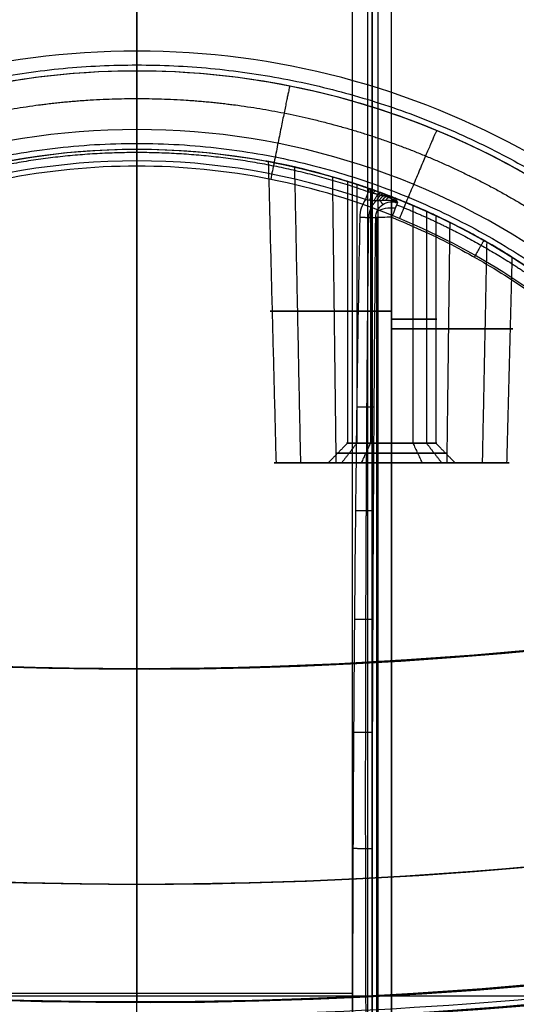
# Model space of a CAD drawing. Header units: millimetres. Extents: x -133 to 133, y 0 to 269.
# Tile 5 of 225: x -3 to 10, y 21 to 46. Entities that reach past the tile are written whole.
import ezdxf

# ---------------------------------------------------------------- set-up
doc = ezdxf.new("R2010")
doc.units = ezdxf.units.MM
for name, color, linetype, true_color in [('COTA', 252, 'Continuous', 0x696969), ('NEGRO', 7, 'Continuous', 0x1f1f1f), ('PANTALLA', 7, 'Continuous', 0xececec)]:
    doc.layers.add(name, color=color, linetype=linetype, true_color=true_color)

# ---------------------------------------------------------------- blocks, each defined once
blk = doc.blocks.new('DOME 29910')
at = {"layer": 'NEGRO', "extrusion": (0, 0, -1)}
for centre, radius, start, end in [((-8.321323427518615e-17, 136.25, -134), 116.5, 57.22053469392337, 237.2205346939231), ((-1.168617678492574e-15, 136.25, -123.5), 115.5, 57.2205346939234, 237.2205346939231), ((-5.725350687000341e-15, 136.25, -134), 115.5, 57.22053469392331, 237.2205346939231), ((0, 136.25, -128.75), 116.5, 57.22053469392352, 237.2205347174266), ((0, 136.25, -128.75), 115.5, 57.22053469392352, 237.2205347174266), ((3.786532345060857e-28, 136.25, -136), 115, 270.0000000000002, 90.0000000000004), ((-1.009741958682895e-28, 136.25, -136), 115, 89.9999999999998, 269.9999999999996), ((4.03896783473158e-28, 136.25, -136), 112, 270.0000000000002, 90.0000000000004), ((-3.534096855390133e-28, 136.25, -136), 112, 89.9999999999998, 269.9999999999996), ((0, 136.25, -128.75), 116.5, 237.2205347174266, 57.22053468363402), ((-1.350793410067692e-14, 136.25, -123.5), 116.5, 237.2205346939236, 57.22053469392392), ((-2.280319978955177e-14, 136.25, -134), 116.5, 237.2205346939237, 57.22053469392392), ((0, 136.25, -128.75), 115.5, 237.2205347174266, 57.22053468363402), ((-8.924816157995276e-15, 136.25, -134), 115.5, 237.2205346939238, 57.22053469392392), ((0, 136.25, -122.5), 106.5, 237.2205347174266, 57.22053468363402), ((-8.231410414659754e-15, 136.25, -123), 106.5, 237.2205346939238, 57.22053469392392), ((0, 136.25, -129.5), 115, 270.0000000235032, 358.0347444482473), ((0, 136.25, -129.5), 112, 270.0000000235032, 357.9820821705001), ((0, 25, -47.8277525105), 20, 0, 180.000000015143), ((2.779543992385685e-11, 25.00000000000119, -89.49999999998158), 20.00000000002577, 31.38814982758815, 148.6118501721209), ((0, 25, -47.8277525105), 18, 76.14509597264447, 180.0000000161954), ((-9.857417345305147e-10, 24.99999999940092, -3.800685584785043), 18.00000000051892, 70.76658342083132, 109.2334165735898), ((-6.428178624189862e-12, 24.99999999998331, -91.49999999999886), 17.99999999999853, 18.92464441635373, 161.0753555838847), ((0, 25, -19.50409369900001), 18, 107.2908637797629, 115.1506383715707), ((0, 25, -54.50409369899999), 18, 107.2908637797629, 115.1506383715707), ((-6.499999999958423, 41.24807680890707, -3.290830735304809), 0.4072048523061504, 1.069099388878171, 111.4066737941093), ((0, 136.25, -129.5), 112, 242.0179177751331, 270.000000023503), ((0, 136.25, -129.5), 115, 241.9652555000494, 270.0000000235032)]:
    blk.add_arc(centre, radius, start, end, dxfattribs=at)
at = {"layer": 'NEGRO'}
for centre, radius, start, end in [((2.142676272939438e-15, 136.25, 123.5), 116.5, 302.7794653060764, 122.7794653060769), ((0, 136.25, 123), 115, 90, 270), ((-5.092224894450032e-14, 136.2500000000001, 123), 114.9999999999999, 302.7794653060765, 122.7794653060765), ((-3.492813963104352e-14, 136.2500000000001, 122), 114.9999999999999, 302.7794653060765, 122.7794653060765), ((0, 136.25, 123), 115, 270, 90), ((-5.048709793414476e-29, 136.25, 123), 112, 90.00000000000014, 270), ((0, 136.25, 123), 112, 270, 90), ((-3.341254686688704e-15, 136.25, 123.5), 115.5, 122.7794653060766, 302.7794653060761), ((1.469960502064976e-15, 136.25, 122), 115, 122.7794653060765, 302.7794653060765), ((1.469960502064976e-15, 136.25, 123), 115, 122.7794653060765, 302.7794653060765), ((-9.701370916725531e-15, 136.25, 122), 106.5, 122.7794653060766, 302.7794653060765), ((0, 25, 90), 20.49999999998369, 31.38814982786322, 148.6118501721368), ((0, 25, 92), 18.5, 18.92464441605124, 161.0753555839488), ((1.590030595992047e-10, 25.00000000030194, 3.500685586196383), 17.69999999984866, 70.76658342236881, 109.2334165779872), ((6.499999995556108, 41.24807681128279, 3.500685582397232), 0.8144096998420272, 145.2691548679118, 178.9309007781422)]:
    blk.add_arc(centre, radius, start, end, dxfattribs=at)
at = {"layer": 'NEGRO', "extrusion": (1.105479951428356e-30, -0.8580265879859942, -0.5136052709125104)}
blk.add_arc((6.499999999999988, -18.1126571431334, -37.23115469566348), 0.5, 222.555289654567, 281.1138550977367, dxfattribs=at)
at = {"layer": 'NEGRO', "extrusion": (1, 0, 0)}
blk.add_arc((41.248076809, 3.580975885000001, 6.499999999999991), 0.4999999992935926, 271.5000014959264, 324.5367427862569, dxfattribs=at)
at = {"layer": 'NEGRO', "extrusion": (-0.9284176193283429, 0.3714110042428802, 0.009725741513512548)}
blk.add_arc((-40.7115382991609, 3.490496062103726, 9.320102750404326), 0.5000000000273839, 215.4728943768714, 268.607329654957, dxfattribs=at)
at = {"layer": 'NEGRO', "extrusion": (-3.534537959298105e-10, 0.9996573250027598, 0.0261769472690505)}
blk.add_arc((-6.500000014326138, 2.500000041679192, 41.32768113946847), 0.4999999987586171, 269.9999999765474, 324.51504101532, dxfattribs=at)
at = {"layer": 'NEGRO', "extrusion": (0, 1, 0)}
for centre, radius, start, end in [((-6.5, 54.5, 38.87121067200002), 3.101371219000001, 270, 90.00000002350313), ((-6.5, 19.5, 38.87121067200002), 3.101371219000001, 270, 90.00000002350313), ((-6.5, 19.5, 38.41306139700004), 3.089374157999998, 90.00000002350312, 269.9999999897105), ((-6.5, 54.5, 38.41306139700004), 3.089374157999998, 90.00000002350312, 269.9999999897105), ((-6.5, 54.5, 35.5), 1.150000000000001, 269.9999999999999, 90), ((-6.5, 19.5, 35.5), 1.150000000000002, 269.9999999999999, 90), ((-6.5, 54.5, 35), 3.000000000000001, 269.9999999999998, 90), ((-6.5, 19.5, 35), 2.999999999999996, 269.9999999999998, 90), ((-6.5, 54.5, 35), 1.65, 270, 90), ((-6.5, 19.5, 35), 1.65, 270, 90), ((-6.499999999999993, 19.5, 35), 1.649999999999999, 90.00000000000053, 270.0000000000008), ((-6.499999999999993, 19.5, 35), 3, 90.0000000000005, 270.0000000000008), ((-6.499999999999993, 54.5, 35), 1.650000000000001, 90.00000000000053, 270.0000000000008), ((-6.499999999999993, 54.5, 35), 3.000000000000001, 90.0000000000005, 270.0000000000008)]:
    blk.add_arc(centre, radius, start, end, dxfattribs=at)
at = {"layer": 'NEGRO', "extrusion": (0, -1, 0)}
for centre, radius, start, end in [((6.5, 54.5, -38.8643018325), 1.149999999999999, 90.00000002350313, 269.9999999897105), ((6.5, 19.5, -38.8643018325), 1.149999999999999, 90.00000002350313, 269.9999999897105), ((6.5, 19.5, -38.661561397), 1.149999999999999, 270, 90.00000001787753), ((6.5, 54.5, -38.661561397), 1.149999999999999, 270, 90.00000001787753), ((6.499999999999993, 19.5, -35.5), 1.150000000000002, 270.0000000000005, 90.0000000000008), ((6.499999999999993, 54.5, -35.5), 1.15, 270.0000000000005, 90.0000000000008), ((6.5, 54.5, -35.24999999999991), 1.399999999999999, 90.00000002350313, 269.9999999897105), ((6.5, 19.5, -35.24999999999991), 1.399999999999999, 90.00000002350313, 269.9999999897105), ((6.5, 19.5, -35.24999999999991), 1.399999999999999, 270, 90.00000002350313), ((6.5, 54.5, -35.24999999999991), 1.399999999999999, 270, 90.00000002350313)]:
    blk.add_arc(centre, radius, start, end, dxfattribs=at)
at = {"layer": 'NEGRO'}
for points, weights, degree in [([(62.83604433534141, 38.67075849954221, 122.4393398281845), (257.994527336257, 164.342847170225, 122.4393398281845), (132.3224386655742, 359.5013301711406, 122.4393398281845), (-62.83604433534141, 233.8292415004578, 122.4393398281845)], [0.8164906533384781, 0.2721635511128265, 0.2721635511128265, 0.8164906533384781], 3), ([(62.45321183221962, 39.26526608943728, 123.1464466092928), (256.4226796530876, 164.1716897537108, 123.1464466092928), (131.5162559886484, 358.1411575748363, 123.1464466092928), (-62.45321183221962, 233.2347339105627, 123.1464466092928)], [0.8164906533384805, 0.2721635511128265, 0.2721635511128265, 0.8164906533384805], 3), ([(-62.83604433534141, 233.8292415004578, 122.4393398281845), (-257.9945273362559, 108.1571528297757, 122.4393398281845), (-132.3224386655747, -87.0013301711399, 122.4393398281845), (62.83604433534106, 38.67075849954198, 122.4393398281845)], [0.8164906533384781, 0.2721635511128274, 0.2721635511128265, 0.8164906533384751], 3), ([(-62.45321183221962, 233.2347339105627, 123.1464466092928), (-256.4226796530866, 108.3283102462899, 123.1464466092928), (-131.5162559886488, -85.64115757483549, 123.1464466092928), (62.45321183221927, 39.26526608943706, 123.1464466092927)], [0.8164906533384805, 0.2721635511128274, 0.2721635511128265, 0.8164906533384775], 3), ([(0, 45.49999999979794, 90.00000000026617), (0, 45.20710678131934, 89.9999999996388), (0, 45.00000000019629, 89.79289321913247), (0, 45.00000000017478, 89.50000000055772)], [0.7273979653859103, 0.5853646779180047, 0.5853646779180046, 0.7273979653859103], 3), ([(-17.19818612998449, 35.4929359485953, 89.85355339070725), (-8.423603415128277, 49.87469787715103, 89.85355339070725), (8.42360341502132, 49.87469787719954, 89.85355339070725), (17.19818612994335, 35.4929359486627, 89.85355339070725)], [0.8164906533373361, 0.5556671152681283, 0.5556671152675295, 0.8164906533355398], 3), ([(-3.252433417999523e-14, 45.00000000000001, 3.613758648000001), (-3.234923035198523e-14, 44.99999999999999, 1.178366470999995), (-2.83894034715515e-14, 42.565442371, 1.114615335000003)], [1, 0.716301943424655, 1], 2), ([(3.901806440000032, 44.615705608, 3.604953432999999), (3.889598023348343, 44.61813401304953, 1.16836695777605), (3.414080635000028, 42.229184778, 1.105810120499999)], [1, 0.716126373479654, 1], 2), ([(0, 43.49999999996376, 92.00000000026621), (0, 43.207106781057, 91.99999999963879), (0, 42.99999999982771, 91.79289321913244), (0, 42.99999999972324, 91.50000000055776)], [0.6334099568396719, 0.5097289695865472, 0.5097289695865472, 0.6334099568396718], 3), ([(7.6536686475, 43.4775906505, 3.578876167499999), (7.631077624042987, 43.48694815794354, 1.138745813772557), (6.6969600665, 41.23333419, 1.079732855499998)], [1, 0.7156061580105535, 1], 2), ([(-17.16555760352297, 30.88533403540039, 91.85355339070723), (-10.4118955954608, 50.5835148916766, 91.85355339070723), (10.4118955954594, 50.58351489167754, 91.85355339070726), (17.16555760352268, 30.88533403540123, 91.8535533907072)], [0.8164906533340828, 0.4487020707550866, 0.448702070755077, 0.8164906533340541], 3), ([(0, 43.00000000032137, 3.800685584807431), (0, 42.99999999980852, 3.624949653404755), (0, 42.87573593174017, 3.50068558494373), (0, 42.70000000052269, 3.500685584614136)], [0.9298823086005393, 0.7483114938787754, 0.74831149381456, 0.9298823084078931], 3), ([(5.900567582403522, 41.91235572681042, 3.588553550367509), (2.042871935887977, 43.2582707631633, 3.588553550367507), (-2.042871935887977, 43.2582707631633, 3.588553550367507), (-5.900567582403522, 41.91235572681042, 3.588553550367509)], [0.8164906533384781, 0.786108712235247, 0.786108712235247, 0.8164906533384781], 3), ([(5.929512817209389, 41.99531928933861, 3.800685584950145), (5.929512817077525, 41.99531928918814, 3.500685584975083), (5.830687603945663, 41.71206396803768, 3.500685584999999)], [1, 0.707106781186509, 1], 2), ([(5.940315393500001, 41.693774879, 3.490798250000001), (6.038492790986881, 41.95698669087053, 3.508395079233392), (6.088225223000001, 41.93911194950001, 3.784865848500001)], [0.9999999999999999, 0.7292626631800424, 0.9999999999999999], 2), ([(6.053956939, 41.68253156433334, 3.462456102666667), (6.155053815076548, 41.915188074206, 3.499792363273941), (6.240379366, 41.883650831, 3.739518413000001)], [1, 0.760179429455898, 1], 2), ([(6.114653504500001, 41.6807446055, 3.442008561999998), (6.217825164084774, 41.89228002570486, 3.489589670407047), (6.313666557, 41.856382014, 3.706802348)], [1, 0.7807218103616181, 1], 2), ([(6.179790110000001, 41.6821078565, 3.418240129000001), (6.284256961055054, 41.86770678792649, 3.475765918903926), (6.384164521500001, 41.8298081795, 3.668772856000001)], [0.9999999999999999, 0.8056209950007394, 0.9999999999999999], 2), ([(6.275657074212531, 41.58790918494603, 3.2908307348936), (6.258270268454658, 41.61424654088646, 3.335121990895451), (6.237009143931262, 41.64645267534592, 3.374123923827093), (6.212267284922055, 41.68393139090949, 3.406457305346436)], [0.7624004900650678, 0.7428061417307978, 0.7300110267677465, 0.7240151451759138], 3), ([(6.253275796, 41.686486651, 3.391921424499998), (6.356290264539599, 41.84067042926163, 3.458644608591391), (6.452433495, 41.8037526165, 3.6266629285)], [1, 0.8357985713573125, 1], 2), ([(6.519607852, 41.77780419, 3.582643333), (6.437021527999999, 41.80989602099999, 3.438987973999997), (6.341897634, 41.692096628, 3.364409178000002)], [1, 0.871536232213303, 1], 2), ([(6.595955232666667, 41.72556605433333, 3.439043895), (6.542715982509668, 41.72499654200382, 3.372161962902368), (6.481742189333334, 41.684294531, 3.328190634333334)], [1, 0.9617166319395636, 1], 2), ([(18, 25, 3.155505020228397), (18, 32.66989402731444, 3.350769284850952), (13.668717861, 38.99976522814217, 3.511918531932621), (6.519607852, 41.77780419, 3.582643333)], [1, 0.883525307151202, 0.883525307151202, 1], 3), ([(6.105819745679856, 41.68082199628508, 3.445136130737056), (5.980166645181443, 41.56636671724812, 3.445136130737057), (5.917657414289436, 41.41523679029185, 3.445136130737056), (5.914741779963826, 41.2589985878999, 3.445136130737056)], [0.7244093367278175, 0.7411549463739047, 0.8061396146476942, 0.9193633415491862], 3), ([(6.625949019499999, 41.683019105, 3.364818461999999), (6.595405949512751, 41.67898151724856, 3.333801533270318), (6.562029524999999, 41.6646416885, 3.309478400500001)], [1, 0.9895482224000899, 1], 2), ([(5.685732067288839, 41.26327224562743, 3.500685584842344), (5.943364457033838, 41.2584644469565, 3.500685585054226), (6.092866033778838, 41.25567452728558, 3.290830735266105)], [1, 0.888901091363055, 1], 2), ([(6.499999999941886, 41.26116528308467, 3.081147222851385), (13.35867906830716, 38.51736892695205, 3.009298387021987), (17.50000000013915, 32.4002325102, 2.849115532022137), (17.5, 25.01308847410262, 2.655676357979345)], [1, 0.885385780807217, 0.885385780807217, 1], 3), ([(8.855407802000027, 40.67104823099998, 3.554466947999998), (8.849926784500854, 40.67414544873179, 3.065778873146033), (8.609425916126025, 40.24883275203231, 3.054638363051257)], [1, 0.7151202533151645, 0.9999972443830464], 2), ([(6.054449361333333, 36.41777949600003, 3.227510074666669), (5.915403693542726, 36.41963310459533, 3.500685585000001), (5.608898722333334, 36.42371910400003, 3.500685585)], [1, 0.852540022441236, 1], 2), ([(6.038451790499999, 33.77376713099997, 3.192903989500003), (5.91028695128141, 33.77516483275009, 3.500685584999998), (5.576903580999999, 33.77880054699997, 3.500685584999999)], [1, 0.8319966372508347, 1], 2), ([(6.0249545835, 31.0014688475, 3.156618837), (5.912023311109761, 31.00243954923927, 3.500685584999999), (5.5499091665, 31.005552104, 3.500685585)], [1, 0.8098970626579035, 1], 2), ([(6.014191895, 28.1216522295, 3.1189264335), (5.921279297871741, 28.12224439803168, 3.500685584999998), (5.52838379, 28.124748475, 3.500685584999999)], [1, 0.786282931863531, 1], 2), ([(6.006357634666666, 25.15819180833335, 3.080139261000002), (5.938670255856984, 25.15847709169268, 3.500685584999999), (5.51271527, 25.16027237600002, 3.500685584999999)], [1, 0.7612185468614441, 1], 2)]:
    blk.add_rational_spline(points, weights, degree=degree, dxfattribs=at)
for points in [[(0, 45.499999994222, 90), (0, 154.4999999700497, 90)], [(0, 43.49999998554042, 92), (0, 154.3034341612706, 92)], [(5.886505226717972, 118.5394915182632, 96.68280335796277), (5.886505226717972, 0, 96.68280335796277)], [(6, 118.568858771, 97), (6, 0, 97)], [(6, 0, 97.25), (6, 118.5619458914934, 97.25)], [(6, 118.555033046, 97.5), (6, -1.06895786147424e-31, 97.50000000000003)], [(6.146446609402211, 118.5955651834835, 97.85355339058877), (6.146446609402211, 1.743072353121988e-14, 97.85355339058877)], [(6.5, 0, 98), (6.500000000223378, 118.7185625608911, 98.00000000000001)], [(5.5, 0, 96.5), (5.5, 118.420698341, 96.5)], [(0, 9.649999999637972, 96.5), (0, 117.5916506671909, 96.5)], [(0, 10.02499996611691, 100), (0, 114.9999999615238, 100)], [(3.90180644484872, 44.6157056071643, 89.50000001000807), (3.90180644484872, 44.6157056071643, 3.604923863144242)], [(0, 9.650000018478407, 3.500685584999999), (0, 42.69999998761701, 3.500685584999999)], [(0, 9.769184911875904, 0.2558151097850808), (0, 42.56544235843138, 1.114615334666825)], [(3.557644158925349, 35, 55.08527096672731), (3.360307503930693, 42.68362145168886, 55.12452366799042)], [(3.557644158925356, 35, 20.08527096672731), (3.360307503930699, 42.68362145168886, 20.12452366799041)], [(3.511625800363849, 42.65413504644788, 91.50000001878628), (3.511625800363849, 42.65413504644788, 55.64562892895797)], [(3.511625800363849, 42.65413504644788, 53.3543721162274), (3.511625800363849, 42.65413504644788, 20.64562891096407)], [(3.511625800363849, 42.65413504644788, 18.3543720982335), (3.511625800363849, 42.65413504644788, 3.800685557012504)], [(4.180968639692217, 35, 52.59682014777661), (4.028274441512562, 42.54343767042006, 52.47150725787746)], [(4.180968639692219, 35, 17.59682014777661), (4.02827444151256, 42.54343767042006, 17.47150725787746)], [(5.085809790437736, 34.99999999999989, 57.14576379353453), (4.995788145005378, 42.2927699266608, 57.31418244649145)], [(5.085809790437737, 34.99999999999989, 22.14576379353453), (4.99578814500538, 42.2927699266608, 22.31418244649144)], [(5.372096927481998, 42.17964716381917, 54.72435387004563), (5.372096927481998, 35.5, 54.72435387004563)], [(5.372096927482, 42.17964716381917, 19.72435387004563), (5.372096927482, 35.5, 19.72435387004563)], [(5.611037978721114, 42.10309426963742, 53.77044772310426), (5.611037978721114, 35.5, 53.77044772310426)], [(5.611037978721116, 42.10309426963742, 18.77044772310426), (5.611037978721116, 35.5, 18.77044772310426)], [(5.957893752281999, 41.98536572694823, 55.51420945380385), (5.957893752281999, 35.5, 55.51420945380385)], [(5.957893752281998, 41.98536572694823, 20.51420945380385), (5.957893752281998, 35.5, 20.51420945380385)], [(6.500000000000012, 35, 51.5), (6.5, 41.785410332, 51.322317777)], [(6.5, 41.785410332, 57.677682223), (6.500000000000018, 35, 57.5)], [(6.500000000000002, 35.5, 53.35), (6.5, 41.785410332, 53.35)], [(6.5, 41.785410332, 55.65), (6.500000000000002, 35.5, 55.65)], [(6.500000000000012, 35, 16.5), (6.5, 41.785410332, 16.322317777)], [(6.5, 41.785410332, 22.677682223), (6.500000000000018, 35, 22.5)], [(6.500000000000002, 35.5, 18.34999999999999), (6.5, 41.785410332, 18.35)], [(6.5, 41.785410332, 20.65), (6.500000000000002, 35.5, 20.65)], [(6.515298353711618, 41.77947816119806, 20.64989904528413), (6.515298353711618, 41.77947816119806, 18.35010096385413)], [(6.515298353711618, 41.77947816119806, 55.64989904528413), (6.515298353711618, 41.77947816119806, 53.35010096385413)], [(7.042106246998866, 41.56537105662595, 20.51420945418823), (7.042106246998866, 35.50000000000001, 20.51420945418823)], [(7.042106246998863, 41.56537105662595, 55.51420945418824), (7.042106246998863, 35.50000000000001, 55.51420945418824)], [(6.113494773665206, 41.25638002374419, 3.263887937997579), (6.113494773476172, 1.432442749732e-05, 2.183551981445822)], [(6.499999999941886, 41.26116528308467, 3.081147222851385), (6.5, 0, 2.000685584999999)], [(7.388962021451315, 41.41356191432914, 18.77044772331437), (7.388962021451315, 35.5, 18.77044772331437)], [(7.38896202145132, 41.41356191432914, 53.77044772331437), (7.38896202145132, 35.5, 53.77044772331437)], [(7.627903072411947, 41.3038995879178, 19.7243538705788), (7.627903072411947, 35.5, 19.7243538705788)], [(7.627903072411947, 41.3038995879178, 54.72435387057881), (7.627903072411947, 35.5, 54.72435387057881)], [(7.914190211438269, 35, 22.14576379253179), (7.989853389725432, 41.12957192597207, 22.28731964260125)], [(7.914190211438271, 35, 57.14576379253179), (7.989853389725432, 41.12957192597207, 57.28731964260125)], [(8.819031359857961, 35, 17.5968201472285), (8.932933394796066, 40.62701734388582, 17.50334316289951)], [(8.81903135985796, 35, 52.59682014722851), (8.932933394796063, 40.62701734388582, 52.50334316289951)], [(9.442355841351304, 35, 20.08527096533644), (9.57695407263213, 40.24079957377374, 20.11204421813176)], [(9.442355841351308, 35, 55.08527096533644), (9.576954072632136, 40.24079957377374, 55.11204421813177)], [(5.372096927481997, 35.5, 54.72435387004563), (4.881704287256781, 35, 54.82189903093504)], [(5.372096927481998, 35.5, 19.72435387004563), (4.881704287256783, 35, 19.82189903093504)], [(5.611037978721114, 35.5, 53.77044772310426), (5.224532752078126, 35, 53.45325108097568)], [(5.611037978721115, 35.5, 18.77044772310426), (5.224532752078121, 35, 18.45325108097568)], [(5.957893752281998, 35.5, 55.51420945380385), (5.722195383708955, 35, 55.95517008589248)], [(5.957893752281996, 35.5, 20.51420945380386), (5.722195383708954, 35, 20.95517008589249)], [(6.500000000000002, 35.5, 20.65), (6.500000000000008, 35, 21.15)], [(6.5, 35, 17.84999999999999), (6.500000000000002, 35.5, 18.34999999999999)], [(6.500000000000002, 35.5, 55.65), (6.500000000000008, 35, 56.15)], [(6.5, 35, 52.85), (6.500000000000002, 35.5, 53.35)], [(7.042106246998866, 35.50000000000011, 20.51420945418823), (7.277804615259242, 35.00000000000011, 20.95517008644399)], [(7.042106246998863, 35.50000000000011, 55.51420945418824), (7.277804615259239, 35.00000000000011, 55.95517008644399)], [(7.388962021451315, 35.5, 18.77044772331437), (7.775467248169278, 35, 18.45325108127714)], [(7.38896202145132, 35.5, 53.77044772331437), (7.775467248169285, 35, 53.45325108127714)], [(7.627903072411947, 35.5, 19.7243538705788), (8.118295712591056, 35, 19.82189903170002)], [(7.627903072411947, 35.5, 54.72435387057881), (8.118295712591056, 35, 54.82189903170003)], [(3.500000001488, 35, 19.5), (4.850000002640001, 35, 19.5)], [(3.500000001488, 35, 54.5), (4.850000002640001, 35, 54.50000000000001)], [(6.5, 35, 22.499999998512), (6.5, 35, 21.14999999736)], [(6.5, 35, 17.85000000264), (6.5, 35, 16.500000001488)], [(6.5, 35, 57.499999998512), (6.5, 35, 56.14999999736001)], [(6.5, 35, 52.85000000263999), (6.5, 35, 51.500000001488)], [(8.14999999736, 35, 19.5), (9.499999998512, 35, 19.5)], [(8.14999999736, 35, 54.5), (9.499999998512, 35, 54.5)], [(8.642094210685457, 30.10121664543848, 123), (8.642094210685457, 30.10121664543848, 122)], [(-3.97903932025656e-13, 24.25, 136), (0, 24.25, 123)], [(0, 24.24999993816, 123), (0, 21.25000005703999, 123)], [(-17.5, 21.4104175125, 0.5606515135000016), (17.5, 21.4104175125, 0.5606515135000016)], [(-5.501929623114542, 21.4781, 3.500685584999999), (5.501929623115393, 21.4781, 3.500685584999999)], [(0, 21.25, 123), (-4.085620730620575e-13, 21.25, 136)]]:
    blk.add_open_spline(points, degree=1, dxfattribs=at)
for points, knots in [([(-20, 25.00000000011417, 3.155505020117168), (-20, 26.30901178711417, 3.18549799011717), (-19.871078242, 27.61796151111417, 3.215489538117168), (-19.360332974, 30.18565136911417, 3.274322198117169), (-18.978522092, 31.44431316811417, 3.303161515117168), (-17.976659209, 33.86302412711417, 3.35858066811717), (-17.35663198, 35.02301348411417, 3.385159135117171), (-15.902152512, 37.19979583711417, 3.435035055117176), (-15.067736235, 38.21653501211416, 3.458331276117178), (-13.216535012, 40.06773623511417, 3.500747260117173), (-12.199795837, 40.90215251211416, 3.519865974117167), (-10.023013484, 42.35663198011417, 3.553191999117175), (-8.863024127, 42.97665920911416, 3.567398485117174), (-6.444313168, 43.97852209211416, 3.590353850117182), (-5.185651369, 44.36033297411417, 3.59910216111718), (-2.617961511, 44.87107824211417, 3.610804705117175), (-1.308996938, 45.00000000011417, 3.613758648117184), (1.308996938, 45.00000000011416, 3.613758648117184), (2.617961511, 44.87107824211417, 3.610804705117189), (5.185651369, 44.36033297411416, 3.59910216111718), (6.444313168, 43.97852209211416, 3.590353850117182), (8.863024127, 42.97665920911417, 3.567398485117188), (10.023013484, 42.35663198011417, 3.553191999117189), (12.199795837, 40.90215251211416, 3.519865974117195), (13.216535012, 40.06773623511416, 3.500747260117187), (15.067736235, 38.21653501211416, 3.458331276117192), (15.902152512, 37.19979583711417, 3.43503505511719), (17.35663198, 35.02301348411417, 3.385159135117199), (17.976659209, 33.86302412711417, 3.358580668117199), (18.978522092, 31.44431316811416, 3.303161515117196), (19.360332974, 30.18565136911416, 3.274322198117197), (19.871078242, 27.61796151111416, 3.215489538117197), (20, 26.30901178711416, 3.185497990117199), (20, 25.00000000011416, 3.155505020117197)], [1.5707963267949, 1.5707963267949, 1.5707963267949, 1.5707963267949, 1.76714586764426, 1.76714586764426, 1.96349540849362, 1.96349540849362, 2.15984494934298, 2.15984494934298, 2.35619449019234, 2.35619449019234, 2.55254403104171, 2.55254403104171, 2.74889357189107, 2.74889357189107, 2.94524311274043, 2.94524311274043, 3.14159265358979, 3.14159265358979, 3.33794219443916, 3.33794219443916, 3.53429173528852, 3.53429173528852, 3.73064127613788, 3.73064127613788, 3.92699081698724, 3.92699081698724, 4.1233403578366, 4.1233403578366, 4.31968989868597, 4.31968989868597, 4.51603943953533, 4.51603943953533, 4.71238898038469, 4.71238898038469, 4.71238898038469, 4.71238898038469]), ([(6.5, 41.785410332, 57.677682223), (5.707931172, 42.0921319, 57.68571401), (4.875902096, 42.338186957, 57.373485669), (3.667023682, 42.633493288, 56.20829972), (3.298624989, 42.695170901, 55.362012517), (3.298363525, 42.695219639, 53.63895436), (3.663411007, 42.634288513, 52.796400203), (4.874767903, 42.338550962, 51.62639447), (5.702796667, 42.094120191, 51.314233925), (6.5, 41.785410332, 51.322317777)], [4.141592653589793, 4.141592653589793, 4.141592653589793, 4.141592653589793, 4.391592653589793, 4.391592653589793, 4.641592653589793, 4.641592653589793, 4.891592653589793, 4.891592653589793, 5.141592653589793, 5.141592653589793, 5.141592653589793, 5.141592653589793]), ([(6.5, 41.785410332, 22.677682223), (5.707931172, 42.0921319, 22.68571401), (4.875902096, 42.338186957, 22.373485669), (3.667023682, 42.633493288, 21.20829972), (3.298624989, 42.695170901, 20.362012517), (3.298363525, 42.695219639, 18.63895436), (3.663411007, 42.634288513, 17.796400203), (4.874767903, 42.338550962, 16.62639447), (5.702796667, 42.094120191, 16.314233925), (6.5, 41.785410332, 16.322317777)], [4.141592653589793, 4.141592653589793, 4.141592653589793, 4.141592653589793, 4.391592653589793, 4.391592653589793, 4.641592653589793, 4.641592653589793, 4.891592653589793, 4.891592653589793, 5.141592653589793, 5.141592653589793, 5.141592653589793, 5.141592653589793]), ([(17.50000000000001, 25.06544237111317, 0.65636170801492), (17.50000000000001, 26.21082768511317, 0.6863546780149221), (17.38719346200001, 27.35615869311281, 0.7163462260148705), (16.94029135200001, 29.60288731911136, 0.7751788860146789), (16.60620683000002, 30.70421639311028, 0.8040182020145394), (15.72957680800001, 32.82058848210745, 0.859437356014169), (15.18705298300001, 33.83557916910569, 0.8860158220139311), (13.91438344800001, 35.74026372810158, 0.9358917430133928), (13.18426920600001, 36.62991050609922, 0.9591879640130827), (11.56446813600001, 38.24971157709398, 1.001603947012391), (10.67482135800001, 38.9798258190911, 1.020722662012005), (8.77013679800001, 40.25249535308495, 1.0540486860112), (7.755146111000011, 40.79501917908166, 1.068255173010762), (5.63877402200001, 41.67164920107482, 1.091210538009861), (4.537444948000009, 42.00573372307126, 1.09995884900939), (2.290716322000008, 42.45263583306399, 1.111661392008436), (1.145372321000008, 42.56544237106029, 1.114615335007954), (-1.145372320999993, 42.56544237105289, 1.114615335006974), (-2.290716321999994, 42.45263583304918, 1.111661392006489), (-4.537444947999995, 42.00573372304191, 1.099958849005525), (-5.638774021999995, 41.67164920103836, 1.091210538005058), (-7.755146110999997, 40.79501917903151, 1.068255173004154), (-8.770136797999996, 40.25249535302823, 1.054048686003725), (-10.674821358, 38.97982581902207, 1.02072266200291), (-11.564468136, 38.24971157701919, 1.001603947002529), (-13.184269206, 36.62991050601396, 0.9591879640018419), (-13.914383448, 35.7402637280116, 0.9358917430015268), (-15.187052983, 33.83557916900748, 0.886015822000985), (-15.729576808, 32.82058848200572, 0.859437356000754), (-16.60620683, 30.70421639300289, 0.8040182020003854), (-16.940291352, 29.60288731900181, 0.7751788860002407), (-17.387193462, 27.35615869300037, 0.7163462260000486), (-17.5, 26.210827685, 0.6863546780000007), (-17.5, 25.065442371, 0.6563617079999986)], [-4.71238898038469, -4.71238898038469, -4.71238898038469, -4.71238898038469, -4.51603943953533, -4.51603943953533, -4.31968989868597, -4.31968989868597, -4.1233403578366, -4.1233403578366, -3.92699081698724, -3.92699081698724, -3.73064127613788, -3.73064127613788, -3.53429173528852, -3.53429173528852, -3.33794219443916, -3.33794219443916, -3.14159265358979, -3.14159265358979, -2.94524311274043, -2.94524311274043, -2.74889357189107, -2.74889357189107, -2.55254403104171, -2.55254403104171, -2.35619449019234, -2.35619449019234, -2.15984494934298, -2.15984494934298, -1.96349540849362, -1.96349540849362, -1.76714586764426, -1.76714586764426, -1.5707963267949, -1.5707963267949, -1.5707963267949, -1.5707963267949]), ([(6.5, 41.785410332, 53.35), (6.423023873, 41.815218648, 53.35), (6.345487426, 41.844624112, 53.357790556), (6.26949512, 41.872860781, 53.373337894), (6.146978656, 41.918384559, 53.398403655), (6.026063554, 41.961724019, 53.44447441), (5.916233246, 41.999946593, 53.509183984), (5.811312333, 42.036460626, 53.571001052), (5.713986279, 42.069204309, 53.651399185), (5.632421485, 42.096076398, 53.74514404), (5.553057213, 42.122223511, 53.83635977), (5.486677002, 42.143478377, 53.942547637), (5.439249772, 42.158512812, 54.055805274), (5.392042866, 42.173477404, 54.16853677), (5.36242261, 42.182680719, 54.29126504), (5.353218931, 42.185547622, 54.414016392), (5.343828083, 42.188472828, 54.539264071), (5.355469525, 42.184878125, 54.668035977), (5.386971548, 42.174997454, 54.789253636), (5.419904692, 42.164667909, 54.915978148), (5.475530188, 42.147139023, 55.038200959), (5.548026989, 42.12365021, 55.14517237), (5.62497497, 42.098719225, 55.258711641), (5.72328562, 42.066263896, 55.358630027), (5.832641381, 42.028807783, 55.436553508), (5.947659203, 41.989412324, 55.518511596), (6.078445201, 41.943223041, 55.578828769), (6.212179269, 41.894047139, 55.61339985), (6.306371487, 41.859411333, 55.63774912), (6.403698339, 41.822702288, 55.65), (6.5, 41.785410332, 55.65)], [-5.145291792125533, -5.145291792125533, -5.145291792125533, -5.145291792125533, -5.145046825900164, -5.145046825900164, -5.145046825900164, -5.144648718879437, -5.144648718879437, -5.144648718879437, -5.144268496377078, -5.144268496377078, -5.144268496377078, -5.143898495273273, -5.143898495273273, -5.143898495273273, -5.143530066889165, -5.143530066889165, -5.143530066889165, -5.143153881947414, -5.143153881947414, -5.143153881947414, -5.14276022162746, -5.14276022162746, -5.14276022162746, -5.142341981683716, -5.142341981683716, -5.142341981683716, -5.14190193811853, -5.14190193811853, -5.14190193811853, -5.141592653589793, -5.141592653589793, -5.141592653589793, -5.141592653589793]), ([(6.5, 41.785410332, 18.35), (6.423023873, 41.815218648, 18.35), (6.345487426, 41.844624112, 18.357790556), (6.26949512, 41.872860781, 18.373337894), (6.146978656, 41.918384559, 18.398403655), (6.026063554, 41.961724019, 18.44447441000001), (5.916233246, 41.999946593, 18.509183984), (5.811312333, 42.036460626, 18.571001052), (5.713986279, 42.069204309, 18.651399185), (5.632421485, 42.096076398, 18.74514404), (5.553057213, 42.122223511, 18.83635977), (5.486677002, 42.143478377, 18.942547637), (5.439249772, 42.158512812, 19.055805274), (5.392042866, 42.173477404, 19.16853677), (5.36242261, 42.182680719, 19.29126504), (5.353218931, 42.185547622, 19.414016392), (5.343828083, 42.188472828, 19.539264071), (5.355469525, 42.184878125, 19.668035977), (5.386971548, 42.174997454, 19.789253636), (5.419904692, 42.164667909, 19.915978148), (5.475530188, 42.147139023, 20.038200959), (5.548026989, 42.12365021, 20.14517237), (5.62497497, 42.098719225, 20.258711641), (5.72328562, 42.066263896, 20.358630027), (5.832641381, 42.028807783, 20.436553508), (5.947659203, 41.989412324, 20.518511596), (6.078445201, 41.943223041, 20.578828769), (6.212179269, 41.894047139, 20.61339985), (6.306371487, 41.859411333, 20.63774912), (6.403698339, 41.822702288, 20.65), (6.5, 41.785410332, 20.65)], [-5.145291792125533, -5.145291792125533, -5.145291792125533, -5.145291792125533, -5.145046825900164, -5.145046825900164, -5.145046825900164, -5.144648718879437, -5.144648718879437, -5.144648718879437, -5.144268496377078, -5.144268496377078, -5.144268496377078, -5.143898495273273, -5.143898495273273, -5.143898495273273, -5.143530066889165, -5.143530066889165, -5.143530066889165, -5.143153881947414, -5.143153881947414, -5.143153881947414, -5.14276022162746, -5.14276022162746, -5.14276022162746, -5.142341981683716, -5.142341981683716, -5.142341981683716, -5.14190193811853, -5.14190193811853, -5.14190193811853, -5.141592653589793, -5.141592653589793, -5.141592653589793, -5.141592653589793]), ([(5.929512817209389, 41.99531928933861, 3.800685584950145), (5.983123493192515, 41.97661501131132, 3.800685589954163), (6.03638510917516, 41.95774423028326, 3.7952201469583), (6.140065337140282, 41.92047966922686, 3.774511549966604), (6.190750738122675, 41.90199410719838, 3.7592612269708), (6.265193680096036, 41.8744791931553, 3.729647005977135), (6.289717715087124, 41.86535220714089, 3.718651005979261), (6.337615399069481, 41.84741182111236, 3.694953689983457), (6.361080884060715, 41.83856465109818, 3.682213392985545), (6.40724815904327, 41.82105170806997, 3.6553323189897), (6.429945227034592, 41.81238783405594, 3.641182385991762), (6.474921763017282, 41.79511739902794, 3.612143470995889), (6.497188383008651, 41.78651606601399, 3.597231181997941), (6.519607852, 41.77780419, 3.582643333)], [-0.000665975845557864, -0.000665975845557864, -0.000665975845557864, -0.000665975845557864, -0.000499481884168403, -0.000499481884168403, -0.000332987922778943, -0.000332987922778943, -0.000249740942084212, -0.000249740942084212, -0.000166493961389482, -0.000166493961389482, -8.32469806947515e-05, -8.32469806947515e-05, -2.11148373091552e-17, -2.11148373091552e-17, -2.11148373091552e-17, -2.11148373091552e-17]), ([(6.341897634, 41.692096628, 3.364409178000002), (6.30874902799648, 41.69054644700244, 3.373520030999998), (6.279810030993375, 41.68833425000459, 3.382846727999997), (6.226741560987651, 41.68463905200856, 3.400996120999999), (6.202612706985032, 41.68309737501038, 3.409839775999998), (6.156967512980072, 41.68111833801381, 3.426640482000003), (6.135469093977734, 41.68066185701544, 3.434603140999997), (6.093837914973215, 41.68082735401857, 3.449413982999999), (6.07364245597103, 41.68144817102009, 3.456286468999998), (6.014585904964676, 41.68469835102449, 3.474795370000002), (5.977227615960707, 41.68866801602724, 3.484326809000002), (5.903403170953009, 41.69888174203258, 3.497269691), (5.866834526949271, 41.70516413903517, 3.500685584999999), (5.830687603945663, 41.71206396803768, 3.500685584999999)], [2.11148373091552e-17, 2.11148373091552e-17, 2.11148373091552e-17, 2.11148373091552e-17, 8.32469806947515e-05, 8.32469806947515e-05, 0.000166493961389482, 0.000166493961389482, 0.000249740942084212, 0.000249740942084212, 0.000332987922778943, 0.000332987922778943, 0.000499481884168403, 0.000499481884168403, 0.000665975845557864, 0.000665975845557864, 0.000665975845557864, 0.000665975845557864]), ([(6.64862375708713, 41.6271899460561, 3.290830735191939), (6.619029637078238, 41.64346813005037, 3.296941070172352), (6.590016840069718, 41.65549641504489, 3.303208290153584), (6.534042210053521, 41.67378696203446, 3.315748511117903), (6.507238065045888, 41.67999937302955, 3.32201011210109), (6.430750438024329, 41.69288484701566, 3.340551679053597), (6.384643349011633, 41.69409562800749, 3.352660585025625), (6.341897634, 41.692096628, 3.364409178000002)], [-0.00111800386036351, -0.00111800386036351, -0.00111800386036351, -0.00111800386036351, -0.00106442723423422, -0.00106442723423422, -0.00101085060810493, -0.00101085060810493, -0.000903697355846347, -0.000903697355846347, -0.000903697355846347, -0.000903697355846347]), ([(6.5, 41.785410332, 18.35), (6.638058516, 41.731948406, 18.35), (6.77731293, 41.675957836, 18.375438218), (6.906400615, 41.622323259, 18.4242033), (7.035564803, 41.568656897, 18.47299728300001), (7.158315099, 41.51580289, 18.546630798), (7.263517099, 41.469405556, 18.640033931), (7.366062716, 41.424179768, 18.731078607), (7.455019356, 41.383767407, 18.843959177), (7.520207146, 41.353791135, 18.969267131), (7.580101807, 41.326248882, 19.084400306), (7.621640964, 41.306777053, 19.213725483), (7.639495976, 41.298407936, 19.344922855), (7.655779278, 41.29077552, 19.464571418), (7.652856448, 41.292156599, 19.589203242), (7.631073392, 41.30235317, 19.707781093), (7.61004434, 41.312196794, 19.822254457), (7.571020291, 41.330434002, 19.93412177), (7.517861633, 41.354869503, 20.035217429), (7.46273314, 41.380210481, 20.140059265), (7.391146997, 41.412769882, 20.236002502), (7.309057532, 41.449245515, 20.317267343), (7.220239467, 41.488710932, 20.405193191), (7.116973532, 41.533691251, 20.478192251), (7.00698292, 41.580174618, 20.532215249), (6.887879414, 41.630509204, 20.590714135), (6.757777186, 41.683895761, 20.628490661), (6.626517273, 41.735867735, 20.643019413), (6.584573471, 41.752475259, 20.647662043), (6.542290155, 41.769033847, 20.65), (6.5, 41.785410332, 20.65)], [4.141592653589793, 4.141592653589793, 4.141592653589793, 4.141592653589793, 4.142036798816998, 4.142036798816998, 4.142036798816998, 4.142481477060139, 4.142481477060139, 4.142481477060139, 4.142915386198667, 4.142915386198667, 4.142915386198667, 4.143313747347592, 4.143313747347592, 4.143313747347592, 4.143676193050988, 4.143676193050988, 4.143676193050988, 4.144025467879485, 4.144025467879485, 4.144025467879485, 4.144387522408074, 4.144387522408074, 4.144387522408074, 4.144779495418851, 4.144779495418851, 4.144779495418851, 4.145204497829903, 4.145204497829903, 4.145204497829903, 4.145339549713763, 4.145339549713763, 4.145339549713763, 4.145339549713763]), ([(6.5, 41.785410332, 16.322317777), (7.314280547, 41.470087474, 16.330574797), (8.097164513, 41.089466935, 16.657133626), (9.252976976, 40.45371918, 17.782727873), (9.63387655, 40.204881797, 18.622787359), (9.638610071, 40.201881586, 20.359836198), (9.258195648, 40.450742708, 21.211088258), (8.096354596, 41.090017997, 22.344752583), (7.309036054, 41.472118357, 22.669478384), (6.5, 41.785410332, 22.677682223)], [5.141592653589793, 5.141592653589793, 5.141592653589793, 5.141592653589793, 5.391592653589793, 5.391592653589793, 5.641592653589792, 5.641592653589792, 5.891592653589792, 5.891592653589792, 6.141592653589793, 6.141592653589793, 6.141592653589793, 6.141592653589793]), ([(6.5, 41.785410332, 53.35), (6.638058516, 41.731948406, 53.35), (6.77731293, 41.675957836, 53.375438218), (6.906400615, 41.622323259, 53.4242033), (7.035564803, 41.568656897, 53.472997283), (7.158315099, 41.51580289, 53.546630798), (7.263517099, 41.469405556, 53.640033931), (7.366062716, 41.424179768, 53.731078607), (7.455019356, 41.383767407, 53.843959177), (7.520207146, 41.353791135, 53.969267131), (7.580101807, 41.326248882, 54.084400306), (7.621640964, 41.306777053, 54.213725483), (7.639495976, 41.298407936, 54.344922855), (7.655779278, 41.29077552, 54.464571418), (7.652856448, 41.292156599, 54.589203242), (7.631073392, 41.30235317, 54.707781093), (7.61004434, 41.312196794, 54.822254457), (7.571020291, 41.330434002, 54.93412177), (7.517861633, 41.354869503, 55.035217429), (7.46273314, 41.380210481, 55.140059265), (7.391146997, 41.412769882, 55.236002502), (7.309057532, 41.449245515, 55.317267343), (7.220239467, 41.488710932, 55.405193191), (7.116973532, 41.533691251, 55.478192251), (7.00698292, 41.580174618, 55.532215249), (6.887879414, 41.630509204, 55.590714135), (6.757777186, 41.683895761, 55.628490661), (6.626517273, 41.735867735, 55.643019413), (6.584573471, 41.752475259, 55.647662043), (6.542290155, 41.769033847, 55.65), (6.5, 41.785410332, 55.65)], [4.141592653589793, 4.141592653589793, 4.141592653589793, 4.141592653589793, 4.142036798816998, 4.142036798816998, 4.142036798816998, 4.142481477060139, 4.142481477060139, 4.142481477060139, 4.142915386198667, 4.142915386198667, 4.142915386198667, 4.143313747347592, 4.143313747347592, 4.143313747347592, 4.143676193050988, 4.143676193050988, 4.143676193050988, 4.144025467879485, 4.144025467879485, 4.144025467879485, 4.144387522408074, 4.144387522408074, 4.144387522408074, 4.144779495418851, 4.144779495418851, 4.144779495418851, 4.145204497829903, 4.145204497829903, 4.145204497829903, 4.145339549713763, 4.145339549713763, 4.145339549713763, 4.145339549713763]), ([(6.5, 41.785410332, 51.322317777), (7.314280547, 41.470087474, 51.330574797), (8.097164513, 41.089466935, 51.657133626), (9.252976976, 40.45371918, 52.782727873), (9.63387655, 40.204881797, 53.622787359), (9.638610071, 40.201881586, 55.359836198), (9.258195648, 40.450742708, 56.211088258), (8.096354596, 41.090017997, 57.344752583), (7.309036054, 41.472118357, 57.669478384), (6.5, 41.785410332, 57.677682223)], [5.141592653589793, 5.141592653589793, 5.141592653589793, 5.141592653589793, 5.391592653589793, 5.391592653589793, 5.641592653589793, 5.641592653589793, 5.891592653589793, 5.891592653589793, 6.141592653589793, 6.141592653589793, 6.141592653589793, 6.141592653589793]), ([(6.519607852, 41.77780419, 3.582643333), (6.548257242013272, 41.76667145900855, 3.536076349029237), (6.573954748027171, 41.74985342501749, 3.488068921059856), (6.606955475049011, 41.71342236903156, 3.414531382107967), (6.617048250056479, 41.69934583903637, 3.389693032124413), (6.634849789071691, 41.66669237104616, 3.339943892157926), (6.642462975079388, 41.64822007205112, 3.315153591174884), (6.64862375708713, 41.6271899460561, 3.290830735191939)], [0.000903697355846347, 0.000903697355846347, 0.000903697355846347, 0.000903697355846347, 0.00101085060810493, 0.00101085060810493, 0.00106442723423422, 0.00106442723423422, 0.00111800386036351, 0.00111800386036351, 0.00111800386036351, 0.00111800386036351]), ([(5.685732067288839, 41.26327224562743, 3.500685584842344), (5.657657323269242, 39.75884924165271, 3.500685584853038), (5.631780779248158, 38.14018163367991, 3.500685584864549), (5.59745769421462, 35.56548783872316, 3.500685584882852), (5.586763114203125, 34.68288833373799, 3.500685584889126), (5.567044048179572, 32.87471275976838, 3.500685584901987), (5.558019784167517, 31.94914018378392, 3.500685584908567), (5.541798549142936, 30.06196402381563, 3.500685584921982), (5.534601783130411, 29.10036603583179, 3.500685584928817), (5.522165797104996, 27.14913091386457, 3.500685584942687), (5.516926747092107, 26.1595012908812, 3.500685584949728), (5.504292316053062, 23.16181454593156, 3.500685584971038), (5.500000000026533, 21.12490713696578, 3.500685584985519), (5.5, 19.08768429, 3.500685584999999)], [-0.670724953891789, -0.670724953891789, -0.670724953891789, -0.670724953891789, -0.628043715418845, -0.628043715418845, -0.606703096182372, -0.606703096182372, -0.5853624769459, -0.5853624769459, -0.564021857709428, -0.564021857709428, -0.542681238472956, -0.542681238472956, -0.500000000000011, -0.500000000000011, -0.500000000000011, -0.500000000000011]), ([(6, 19.08768428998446, 3.000685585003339), (5.999999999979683, 21.12420915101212, 3.027340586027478), (6.002146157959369, 23.16041868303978, 3.053991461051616), (6.008463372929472, 26.15707837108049, 3.093213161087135), (6.011082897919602, 27.14636893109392, 3.106161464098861), (6.017300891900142, 29.09693552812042, 3.131691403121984), (6.020899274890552, 30.05820405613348, 3.144272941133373), (6.029009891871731, 31.9447336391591, 3.16896473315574), (6.0335220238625, 32.86998909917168, 3.181074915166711), (6.043381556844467, 34.67754516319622, 3.204733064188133), (6.048728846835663, 35.55984227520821, 3.216280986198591), (6.065890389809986, 38.13365393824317, 3.249968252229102), (6.078828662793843, 39.75176707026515, 3.271146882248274), (6.092866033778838, 41.25567452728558, 3.290830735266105)], [0.500000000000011, 0.500000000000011, 0.500000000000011, 0.500000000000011, 0.542681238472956, 0.542681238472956, 0.564021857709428, 0.564021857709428, 0.5853624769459, 0.5853624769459, 0.606703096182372, 0.606703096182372, 0.628043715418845, 0.628043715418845, 0.670724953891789, 0.670724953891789, 0.670724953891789, 0.670724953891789])]:
    blk.add_open_spline(points, degree=3, knots=knots, dxfattribs=at)
for points, weights, knots in [([(-19.26776695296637, 25.04627474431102, 1.388343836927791), (-19.26625313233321, 26.3068759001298, 1.419839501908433), (-19.14062899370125, 27.5675793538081, 1.451339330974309), (-18.64580649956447, 30.0400325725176, 1.513118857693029), (-18.27677844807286, 31.25177368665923, 1.543398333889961), (-17.30948878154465, 33.57974200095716, 1.601573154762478), (-16.7113710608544, 34.69603460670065, 1.629470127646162), (-15.30901813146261, 36.79030395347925, 1.681809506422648), (-14.50488169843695, 37.76838781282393, 1.706254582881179), (-12.72147629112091, 39.54879219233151, 1.750753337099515), (-11.74225037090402, 40.35123945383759, 1.770810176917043), (-9.646318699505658, 41.74969419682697, 1.805764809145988), (-8.52959912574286, 42.34582406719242, 1.820665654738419), (-6.201552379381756, 43.30889298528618, 1.844738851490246), (-4.990162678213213, 43.67592793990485, 1.853913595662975), (-2.519227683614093, 44.16683261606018, 1.866184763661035), (-1.259587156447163, 44.29075485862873, 1.869282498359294), (1.259587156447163, 44.29075485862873, 1.869282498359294), (2.519227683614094, 44.16683261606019, 1.866184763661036), (4.990162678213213, 43.67592793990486, 1.853913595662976), (6.201552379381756, 43.30889298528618, 1.844738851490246), (8.52959912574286, 42.34582406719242, 1.820665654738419), (9.646318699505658, 41.74969419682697, 1.805764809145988), (11.74225037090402, 40.35123945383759, 1.770810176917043), (12.72147629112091, 39.54879219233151, 1.750753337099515), (14.50488169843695, 37.76838781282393, 1.706254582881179), (15.30901813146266, 36.79030395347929, 1.681809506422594), (16.71137106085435, 34.69603460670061, 1.629470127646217), (17.30948878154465, 33.57974200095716, 1.601573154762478), (18.27677844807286, 31.25177368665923, 1.543398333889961), (18.64580649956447, 30.0400325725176, 1.513118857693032), (19.14062899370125, 27.56757935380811, 1.451339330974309), (19.26625313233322, 26.30687590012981, 1.419839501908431), (19.26776695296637, 25.04627474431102, 1.388343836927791)], [0.8535533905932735, 0.853856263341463, 0.8541587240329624, 0.854751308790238, 0.855041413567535, 0.8555982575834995, 0.855864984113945, 0.8563650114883, 0.8565983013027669, 0.857022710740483, 0.8572138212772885, 0.857546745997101, 0.857688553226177, 0.8579176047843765, 0.8580048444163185, 0.8581215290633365, 0.8581509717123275, 0.8581509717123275, 0.8581215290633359, 0.858004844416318, 0.8579176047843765, 0.857688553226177, 0.857546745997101, 0.8572138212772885, 0.857022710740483, 0.8565983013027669, 0.8563650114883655, 0.8558649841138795, 0.8555982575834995, 0.855041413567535, 0.854751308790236, 0.854158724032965, 0.8538562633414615, 0.8535533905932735], [1.5707963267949, 1.5707963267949, 1.5707963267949, 1.5707963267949, 1.76714586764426, 1.76714586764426, 1.96349540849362, 1.96349540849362, 2.15984494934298, 2.15984494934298, 2.35619449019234, 2.35619449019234, 2.55254403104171, 2.55254403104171, 2.74889357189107, 2.74889357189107, 2.94524311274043, 2.94524311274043, 3.14159265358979, 3.14159265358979, 3.33794219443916, 3.33794219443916, 3.53429173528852, 3.53429173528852, 3.73064127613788, 3.73064127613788, 3.92699081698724, 3.92699081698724, 4.1233403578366, 4.1233403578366, 4.31968989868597, 4.31968989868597, 4.51603943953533, 4.51603943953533, 4.71238898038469, 4.71238898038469, 4.71238898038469, 4.71238898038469]), ([(6.433671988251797, 41.76985105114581, 3.457442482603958), (6.40517845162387, 41.77669884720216, 3.467130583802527), (6.37912741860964, 41.7827741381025, 3.476877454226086), (6.329411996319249, 41.7945400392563, 3.495702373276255), (6.305834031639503, 41.8001949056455, 3.504775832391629), (6.25992260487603, 41.8114970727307, 3.521875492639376), (6.237658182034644, 41.81712499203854, 3.529881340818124), (6.193689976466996, 41.82853204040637, 3.544620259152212), (6.17195408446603, 41.83432168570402, 3.551353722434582), (6.107358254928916, 41.85190248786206, 3.569269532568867), (6.065762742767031, 41.86372324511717, 3.577951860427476), (5.982796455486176, 41.88782263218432, 3.588593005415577), (5.941417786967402, 41.90011554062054, 3.590452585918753), (5.900567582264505, 41.91235572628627, 3.588553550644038)], [0.9357681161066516, 0.92940670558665, 0.9234049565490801, 0.9123936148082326, 0.907377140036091, 0.8982438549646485, 0.894121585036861, 0.886600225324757, 0.8831887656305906, 0.8738916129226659, 0.8689205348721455, 0.860342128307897, 0.856733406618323, 0.8535533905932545], [2.11148373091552e-17, 2.11148373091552e-17, 2.11148373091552e-17, 2.11148373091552e-17, 8.32469806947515e-05, 8.32469806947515e-05, 0.000166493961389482, 0.000166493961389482, 0.000249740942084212, 0.000249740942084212, 0.000332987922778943, 0.000332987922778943, 0.000499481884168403, 0.000499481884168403, 0.000665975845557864, 0.000665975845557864, 0.000665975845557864, 0.000665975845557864]), ([(6.433671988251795, 41.76985105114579, 3.45744248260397), (6.468854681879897, 41.755345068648, 3.432369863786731), (6.504557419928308, 41.73768212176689, 3.405923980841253), (6.558519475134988, 41.70351219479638, 3.364286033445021), (6.576570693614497, 41.69086552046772, 3.35008768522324), (6.61269569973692, 41.66201627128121, 3.32097767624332), (6.630744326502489, 41.64583466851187, 3.306034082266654), (6.648623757, 41.627189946, 3.290830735)], [0.935768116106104, 0.953621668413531, 0.969271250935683, 0.986651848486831, 0.991431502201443, 0.998116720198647, 0.999998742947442, 1], [0.000903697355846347, 0.000903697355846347, 0.000903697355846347, 0.000903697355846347, 0.00101085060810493, 0.00101085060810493, 0.00106442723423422, 0.00106442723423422, 0.00111800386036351, 0.00111800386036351, 0.00111800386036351, 0.00111800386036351]), ([(6.629751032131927, 41.58156052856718, 3.231761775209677), (7.368970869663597, 41.28589967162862, 3.224095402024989), (8.088353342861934, 40.94077128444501, 3.215146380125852), (9.563346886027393, 40.10752621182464, 3.193540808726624), (10.31180857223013, 39.606728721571, 3.180555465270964), (11.72495309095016, 38.49836206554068, 3.151816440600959), (12.38964110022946, 37.89073248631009, 3.136061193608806), (13.62014863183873, 36.58250303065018, 3.102140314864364), (14.1859534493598, 35.88184226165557, 3.083973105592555), (15.20584858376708, 34.40346064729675, 3.04564093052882), (15.65990482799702, 33.62568463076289, 3.025474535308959), (16.44599120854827, 32.01073126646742, 2.983601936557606), (16.77797027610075, 31.17351029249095, 2.961894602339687), (17.3123587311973, 29.45867453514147, 2.917433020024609), (17.51470409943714, 28.58103257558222, 2.894678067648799), (17.78522085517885, 26.80528091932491, 2.848637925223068), (17.85332065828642, 25.90716767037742, 2.825352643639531), (17.85355339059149, 25.00925495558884, 2.802072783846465)], [0.8578240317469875, 0.8577482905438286, 0.8576598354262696, 0.85744619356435, 0.857317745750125, 0.8570332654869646, 0.856877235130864, 0.8565410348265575, 0.8563608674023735, 0.855980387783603, 0.8557800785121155, 0.855363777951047, 0.8551477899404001, 0.854704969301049, 0.8544781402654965, 0.8540187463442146, 0.8537861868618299, 0.8535533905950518], [3.522139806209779, 3.522139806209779, 3.522139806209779, 3.522139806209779, 3.6559404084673, 3.6559404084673, 3.80686163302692, 3.80686163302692, 3.95778285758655, 3.95778285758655, 4.10870408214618, 4.10870408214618, 4.25962530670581, 4.25962530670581, 4.41054653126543, 4.41054653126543, 4.56146775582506, 4.56146775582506, 4.71238898, 4.71238898, 4.71238898, 4.71238898]), ([(5.853553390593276, 19.08768429, 3.354238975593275), (5.844232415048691, 21.10217106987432, 3.363560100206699), (5.83863552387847, 23.14119059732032, 3.372622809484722), (5.836134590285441, 26.15307777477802, 3.38556776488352), (5.836254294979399, 27.14290143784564, 3.389749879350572), (5.838357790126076, 29.09379238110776, 3.397867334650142), (5.840325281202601, 30.05562931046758, 3.401807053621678), (5.846019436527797, 31.94248720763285, 3.409429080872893), (5.849732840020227, 32.86832691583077, 3.413115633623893), (5.858786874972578, 34.67620910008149, 3.420224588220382), (5.864117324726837, 35.55908857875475, 3.423651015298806), (5.882255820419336, 38.12429144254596, 3.433494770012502), (5.897313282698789, 39.74594289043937, 3.439567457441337), (5.914741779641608, 41.25899858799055, 3.44513613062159)], [0.8535533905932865, 0.8629778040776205, 0.872021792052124, 0.8849030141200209, 0.889082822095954, 0.897200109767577, 0.9011375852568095, 0.908759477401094, 0.912443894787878, 0.919552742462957, 0.922977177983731, 0.9328556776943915, 0.9389141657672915, 0.9444505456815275], [0.500000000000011, 0.500000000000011, 0.500000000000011, 0.500000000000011, 0.542681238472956, 0.542681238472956, 0.564021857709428, 0.564021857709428, 0.5853624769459, 0.5853624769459, 0.606703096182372, 0.606703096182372, 0.628043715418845, 0.628043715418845, 0.670724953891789, 0.670724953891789, 0.670724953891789, 0.670724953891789])]:
    blk.add_rational_spline(points, weights, degree=3, knots=knots, dxfattribs=at)
at = {"layer": 'PANTALLA', "extrusion": (0, 0, -1)}
for centre, radius, start, end in [((2.925288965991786e-09, 136.25, -135.9999999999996), 115, 269.9999999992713, 90), ((2.925288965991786e-09, 136.25, -136.0000000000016), 115, 270, 90.00000002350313), ((2.925288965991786e-09, 136.25, -135.9999999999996), 112, 269.9999999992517, 90), ((2.925288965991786e-09, 136.25, -136.0000000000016), 112, 270, 90.00000002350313)]:
    blk.add_arc(centre, radius, start, end, dxfattribs=at)
at = {"layer": 'PANTALLA'}
for centre, radius, start, end in [((-1.033975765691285e-25, 136.25, 135.9999999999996), 115, 269.9999999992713, 90), ((0, 136.25, 136.0000000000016), 115, 270, 90.00000002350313), ((-2.067951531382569e-25, 136.25, 135.9999999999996), 112, 269.9999999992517, 90), ((0, 136.25, 136.0000000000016), 112, 270, 90.00000002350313)]:
    blk.add_arc(centre, radius, start, end, dxfattribs=at)
at = {"layer": 'PANTALLA', "extrusion": (1, 0, 0)}
for centre, radius, start in [((136.25, 136, -1.462637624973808e-09), 112, 90.0000000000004), ((136.25, 136, -1.462637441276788e-09), 115, 90.00000000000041)]:
    blk.add_arc(centre, radius, start, 180.0000000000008, dxfattribs=at)

msp = doc.modelspace()

# ---------------------------------------------------------------- block references
at = {"layer": 'COTA'}
msp.add_blockref('DOME 29910', (0, 0, -50), dxfattribs=at)

doc.saveas('drawing.dxf')
